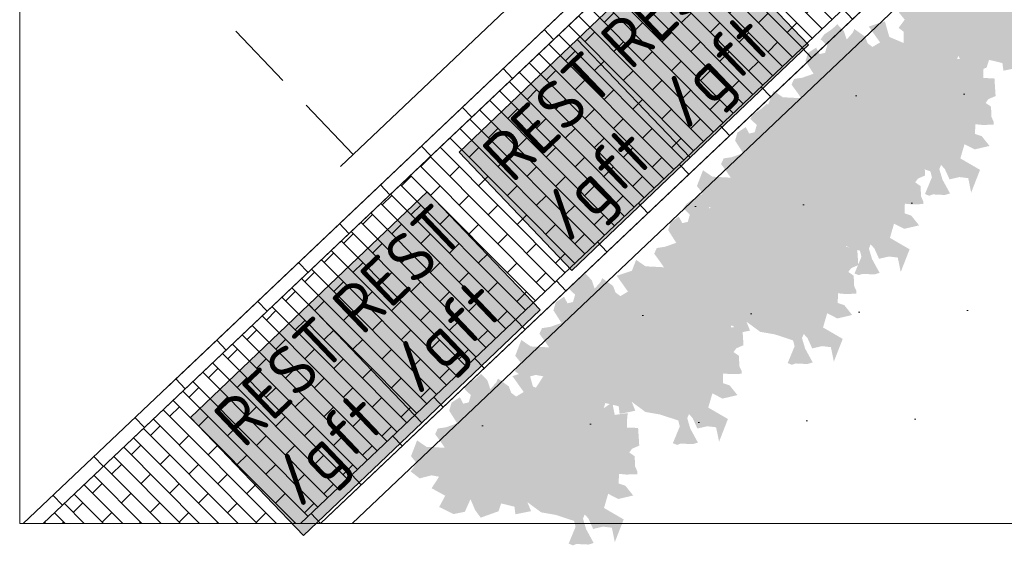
# Model space of a CAD drawing. Header units: metres. Extents: x 92403 to 95147, y 464428 to 465602.
# Tile 145 of 256: x 92665.51 to 92669.13, y 465020.1 to 465022.03. Entities that reach past the tile are written whole.
import ezdxf

# ---------------------------------------------------------------- set-up
doc = ezdxf.new("R2010")
doc.units = ezdxf.units.M
doc.linetypes.add('DASHED2', pattern=[0.375, 0.25, -0.125])
doc.linetypes.add('VH-TROTTOIRBAND', pattern=[15, 5, -2, 2, -2, 2, -2])
doc.layers.get('0').update_dxf_attribs({"linetype": 'CONTINUOUS'})
doc.layers.add('N-RO-GR-GROENSTROOK-A', color=7, linetype='CONTINUOUS', lineweight=0, true_color=0x5de817, transparency=0.7)
for name, color, linetype, lineweight in [('N-RO-IE-MEUBILAIR_MEUBILAIR_MINICONTAINER-REST', 7, 'CONTINUOUS', 0), ('N-RO-VH-DREMPEL_BESTRAAT-G', 7, 'DASHED2', 9), ('N-RO-VH-KANTOPSLUITING_OPSLUITBAND-G', 7, 'CONTINUOUS', 5), ('N-WE-VH-KANTOPSLUITING_TROTTOIRBAND-G', 7, 'VH-TROTTOIRBAND', 35), ('X-XX-AL-DETAIL-A', 7, 'CONTINUOUS', 13), ('X-XX-AL-RMB - profiel', 7, 'CONTINUOUS', 9), ('X-XX-AL-T18', 7, 'CONTINUOUS', 18)]:
    doc.layers.add(name, color=color, linetype=linetype, lineweight=lineweight)
doc.layers.add('N-RO-VH-VERHARDING_STRAATBAKSTEEN-A', color=7, linetype='CONTINUOUS', lineweight=18, true_color=0xaa7a7a)
doc.layers.add('X-XX-AL-TEKENBLAD_VIEWPORT-NP', color=7, linetype='CONTINUOUS', lineweight=18, plot=False)
doc.styles.add('NLCS-ISO-M100-T18', font='NLCS-ISO.ttf', dxfattribs={"height": 0.18})

# ---------------------------------------------------------------- blocks, each defined once
blk = doc.blocks.new('minicontainers')
at = {"true_color": 0x636466, "transparency": 33554508}
h = blk.add_hatch(color=251, dxfattribs=at)
h.dxf.hatch_style = 1
h.paths.add_polyline_path([(0.6, 0.6), (0.6, 0), (0, 0), (0, 0.6)])
at = {"flags": 128}
blk.add_lwpolyline([(0.6, 0.6), (0.6, 0), (0, 0), (0, 0.6)], close=True, dxfattribs=at)
at = {"layer": 'X-XX-AL-T18', "insert": (0.0591, 0.56), "char_height": 0.18, "attachment_point": 1, "style": 'NLCS-ISO-M100-T18'}
blk.add_mtext_dynamic_manual_height_columns('REST\\P/gft', width=0.430406, gutter_width=0.9, heights=[0], dxfattribs=at)

msp = doc.modelspace()

# ---------------------------------------------------------------- hatches: boundary and pattern name
h = msp.add_hatch()
h.set_pattern_fill('AVH-TEGEL_300X300_HALFST', color=256, scale=0.97, pattern_type=2)
h.set_pattern_definition([(0, (0, 0), (0.291, 0.1455), [0.291, -0.291]), (90, (0, 0), (-0.291, 2e-17), [])])
h.paths.add_polyline_path([(92667.895384, 465021.458169), (92668.370812, 465021.898478), (92667.873426, 465022.435536), (92667.397998, 465021.995227)], flags=9)
h.paths.add_polyline_path([(92668.440631, 465021.961937), (92668.91606, 465022.402246), (92668.418674, 465022.939304), (92667.943246, 465022.498995)], flags=9)
h.paths.add_polyline_path([(92668.880843, 465022.36963), (92669.356271, 465022.809939), (92668.858886, 465023.346997), (92668.383457, 465022.906688)], flags=9)
at = {"layer": 'N-RO-GR-GROENSTROOK-A', "transparency": 33554508}
h = msp.add_hatch(color=256, dxfattribs=at)
h.dxf.hatch_style = 1
h.paths.add_polyline_path([(92669.216888, 465021.850561), (92669.270216, 465021.841236), (92669.337436, 465021.819251), (92669.343147, 465021.79734), (92669.317736, 465021.735833), (92669.333113, 465021.729481), (92669.346799, 465021.734415), (92669.390394, 465021.732288), (92669.409724, 465021.738068), (92669.381943, 465021.788724), (92669.370383, 465021.827385), (92669.376736, 465021.842761), (92669.390559, 465021.827521), (92669.407762, 465021.789706), (92669.444023, 465021.798021), (92669.476331, 465021.794204), (92669.487181, 465021.741011), (92669.519715, 465021.824576), (92669.447533, 465021.866546), (92669.462699, 465021.918619), (92669.500137, 465021.899642), (92669.554548, 465021.912375), (92669.525872, 465021.948212), (92669.501398, 465021.956455), (92669.502347, 465021.992025), (92669.527875, 465021.989453), (92669.529944, 465021.989245), (92669.570155, 465021.99074), (92669.569759, 465022.001376), (92669.561793, 465022.018315), (92669.559957, 465022.056708), (92669.540306, 465022.070318), (92669.550289, 465022.084055), (92669.576852, 465022.095648), (92669.572604, 465022.160541), (92669.531304, 465022.161642), (92669.532075, 465022.190543), (92669.534545, 465022.214949), (92669.487062, 465022.208364), (92669.480841, 465022.238237), (92669.47949, 465022.255809), (92669.44559, 465022.232241), (92669.425544, 465022.231074), (92669.452361, 465022.252214), (92669.41766, 465022.296064), (92669.379167, 465022.304942), (92669.358616, 465022.25563), (92669.328913, 465022.321201), (92669.333385, 465022.362174), (92669.289887, 465022.368569), (92669.239154, 465022.337598), (92669.23945, 465022.290216), (92669.186763, 465022.312691), (92669.170618, 465022.370049), (92669.111613, 465022.350553), (92669.152954, 465022.292523), (92669.125217, 465022.275858), (92669.107123, 465022.289427), (92669.098144, 465022.313353), (92669.09304, 465022.316892), (92669.058605, 465022.341497), (92669.052258, 465022.327664), (92669.030541, 465022.302855), (92669.019953, 465022.334676), (92668.996165, 465022.358867), (92668.976455, 465022.341071), (92668.947865, 465022.32168), (92668.934909, 465022.303704), (92668.958999, 465022.281076), (92668.951264, 465022.254193), (92668.930864, 465022.249502), (92668.918504, 465022.273388), (92668.888075, 465022.253261), (92668.879488, 465022.223652), (92668.908924, 465022.177325), (92668.867206, 465022.162734), (92668.837455, 465022.158293), (92668.828062, 465022.137474), (92668.847625, 465022.110779), (92668.863642, 465022.08758), (92668.796153, 465022.091082), (92668.761694, 465022.114772), (92668.739351, 465022.056739), (92668.760493, 465022.030787), (92668.737858, 465022.000768), (92668.77123, 465021.975275), (92668.814416, 465021.986424), (92668.842354, 465021.981361), (92668.814975, 465021.939166), (92668.864925, 465021.91153), (92668.842766, 465021.870113), (92668.895621, 465021.844231), (92668.936916, 465021.852683), (92668.957635, 465021.898588), (92668.974768, 465021.85874), (92668.995082, 465021.830978), (92669.060696, 465021.854616), (92669.070038, 465021.883289), (92669.118851, 465021.871517), (92669.122521, 465021.843414), (92669.179754, 465021.854974), (92669.166593, 465021.88778), (92669.2169, 465021.850577)])
h = msp.add_hatch(color=256, dxfattribs=at)
h.dxf.hatch_style = 1
h.paths.add_polyline_path([(92668.733897, 465021.505418), (92668.787225, 465021.496093), (92668.854445, 465021.474108), (92668.860156, 465021.452197), (92668.834745, 465021.39069), (92668.850122, 465021.384337), (92668.863808, 465021.389272), (92668.907403, 465021.387145), (92668.926733, 465021.392925), (92668.898953, 465021.443581), (92668.887393, 465021.482241), (92668.893745, 465021.497618), (92668.907568, 465021.482378), (92668.924771, 465021.444562), (92668.961032, 465021.452877), (92668.99334, 465021.44906), (92669.00419, 465021.395868), (92669.036724, 465021.479432), (92668.964543, 465021.521403), (92668.979708, 465021.573476), (92669.017146, 465021.554499), (92669.071558, 465021.567231), (92669.042881, 465021.603068), (92669.018407, 465021.611311), (92669.019356, 465021.646882), (92669.044885, 465021.64431), (92669.046953, 465021.644101), (92669.087164, 465021.645597), (92669.086769, 465021.656233), (92669.078802, 465021.673171), (92669.076967, 465021.711564), (92669.057315, 465021.725175), (92669.067299, 465021.738912), (92669.093861, 465021.750505), (92669.089613, 465021.815397), (92669.048314, 465021.816499), (92669.049084, 465021.8454), (92669.051555, 465021.869806), (92669.004071, 465021.86322), (92668.99785, 465021.893093), (92668.996499, 465021.910665), (92668.962599, 465021.887097), (92668.942553, 465021.885931), (92668.96937, 465021.90707), (92668.934669, 465021.95092), (92668.896176, 465021.959799), (92668.875626, 465021.910487), (92668.845923, 465021.976058), (92668.850395, 465022.017031), (92668.806897, 465022.023426), (92668.756163, 465021.992455), (92668.756459, 465021.945073), (92668.703773, 465021.967548), (92668.687627, 465022.024906), (92668.628622, 465022.00541), (92668.669963, 465021.94738), (92668.642226, 465021.930714), (92668.624133, 465021.944284), (92668.615153, 465021.96821), (92668.610049, 465021.971749), (92668.575614, 465021.996354), (92668.569267, 465021.982521), (92668.547551, 465021.957712), (92668.536962, 465021.989533), (92668.513174, 465022.013723), (92668.493464, 465021.995928), (92668.464874, 465021.976537), (92668.451918, 465021.958561), (92668.476008, 465021.935933), (92668.468273, 465021.90905), (92668.447873, 465021.904359), (92668.435514, 465021.928245), (92668.405085, 465021.908117), (92668.396497, 465021.878509), (92668.425933, 465021.832182), (92668.384215, 465021.817591), (92668.354464, 465021.813149), (92668.345071, 465021.79233), (92668.364634, 465021.765635), (92668.380651, 465021.742437), (92668.313162, 465021.745938), (92668.278703, 465021.769628), (92668.256361, 465021.711596), (92668.277503, 465021.685644), (92668.254868, 465021.655624), (92668.288239, 465021.630131), (92668.331425, 465021.641281), (92668.359363, 465021.636217), (92668.331984, 465021.594023), (92668.381934, 465021.566387), (92668.359775, 465021.524969), (92668.412631, 465021.499087), (92668.453926, 465021.507539), (92668.474645, 465021.553445), (92668.491777, 465021.513597), (92668.512091, 465021.485835), (92668.577705, 465021.509473), (92668.587047, 465021.538145), (92668.635861, 465021.526374), (92668.63953, 465021.498271), (92668.696764, 465021.509831), (92668.683602, 465021.542637), (92668.733909, 465021.505434)])
h = msp.add_hatch(color=256, dxfattribs=at)
h.dxf.hatch_style = 1
h.paths.add_polyline_path([(92668.475435, 465021.213736), (92668.528763, 465021.204412), (92668.595983, 465021.182427), (92668.601694, 465021.160516), (92668.576283, 465021.099009), (92668.59166, 465021.092656), (92668.605347, 465021.097591), (92668.648942, 465021.095464), (92668.668272, 465021.101243), (92668.640491, 465021.1519), (92668.628931, 465021.19056), (92668.635284, 465021.205937), (92668.649106, 465021.190696), (92668.666309, 465021.152881), (92668.702571, 465021.161196), (92668.734878, 465021.157379), (92668.745728, 465021.104187), (92668.778263, 465021.187751), (92668.706081, 465021.229722), (92668.721246, 465021.281795), (92668.758685, 465021.262817), (92668.813096, 465021.27555), (92668.784419, 465021.311387), (92668.759946, 465021.31963), (92668.760894, 465021.355201), (92668.786423, 465021.352629), (92668.788491, 465021.35242), (92668.828702, 465021.353916), (92668.828307, 465021.364552), (92668.82034, 465021.38149), (92668.818505, 465021.419883), (92668.798853, 465021.433494), (92668.808837, 465021.44723), (92668.835399, 465021.458823), (92668.831152, 465021.523716), (92668.789852, 465021.524817), (92668.790622, 465021.553719), (92668.793093, 465021.578125), (92668.74561, 465021.571539), (92668.739388, 465021.601412), (92668.738037, 465021.618984), (92668.704137, 465021.595416), (92668.684091, 465021.59425), (92668.710908, 465021.615389), (92668.676207, 465021.659239), (92668.637714, 465021.668118), (92668.617164, 465021.618805), (92668.587461, 465021.684377), (92668.591933, 465021.72535), (92668.548435, 465021.731745), (92668.497702, 465021.700774), (92668.497998, 465021.653392), (92668.445311, 465021.675867), (92668.429165, 465021.733224), (92668.37016, 465021.713728), (92668.411502, 465021.655699), (92668.383764, 465021.639033), (92668.365671, 465021.652602), (92668.356691, 465021.676529), (92668.351587, 465021.680068), (92668.317153, 465021.704673), (92668.310805, 465021.690839), (92668.289089, 465021.66603), (92668.278501, 465021.697852), (92668.254712, 465021.722042), (92668.235003, 465021.704247), (92668.206413, 465021.684856), (92668.193456, 465021.66688), (92668.217547, 465021.644251), (92668.209811, 465021.617368), (92668.189411, 465021.612678), (92668.177052, 465021.636563), (92668.146623, 465021.616436), (92668.138035, 465021.586828), (92668.167472, 465021.540501), (92668.125753, 465021.525909), (92668.096002, 465021.521468), (92668.08661, 465021.500649), (92668.106172, 465021.473954), (92668.122189, 465021.450756), (92668.0547, 465021.454257), (92668.020241, 465021.477947), (92667.997899, 465021.419914), (92668.019041, 465021.393962), (92667.996406, 465021.363943), (92668.029777, 465021.33845), (92668.072963, 465021.3496), (92668.100901, 465021.344536), (92668.073523, 465021.302342), (92668.123472, 465021.274705), (92668.101313, 465021.233288), (92668.154169, 465021.207406), (92668.195464, 465021.215858), (92668.216183, 465021.261763), (92668.233315, 465021.221915), (92668.25363, 465021.194153), (92668.319243, 465021.217792), (92668.328586, 465021.246464), (92668.377399, 465021.234693), (92668.381068, 465021.206589), (92668.438302, 465021.21815), (92668.42514, 465021.250956), (92668.475448, 465021.213753)])
h = msp.add_hatch(color=256, dxfattribs=at)
h.dxf.hatch_style = 1
h.paths.add_polyline_path([(92668.230061, 465020.884721), (92668.283389, 465020.875397), (92668.350609, 465020.853411), (92668.35632, 465020.831501), (92668.330909, 465020.769994), (92668.346286, 465020.763641), (92668.359973, 465020.768576), (92668.403568, 465020.766449), (92668.422898, 465020.772228), (92668.395117, 465020.822885), (92668.383557, 465020.861545), (92668.389909, 465020.876922), (92668.403732, 465020.861681), (92668.420935, 465020.823866), (92668.457197, 465020.832181), (92668.489504, 465020.828364), (92668.500354, 465020.775172), (92668.532888, 465020.858736), (92668.460707, 465020.900706), (92668.475872, 465020.95278), (92668.51331, 465020.933802), (92668.567722, 465020.946535), (92668.539045, 465020.982372), (92668.514571, 465020.990615), (92668.51552, 465021.026186), (92668.541049, 465021.023613), (92668.543117, 465021.023405), (92668.583328, 465021.024901), (92668.582933, 465021.035537), (92668.574966, 465021.052475), (92668.573131, 465021.090868), (92668.553479, 465021.104479), (92668.563463, 465021.118215), (92668.590025, 465021.129808), (92668.585777, 465021.194701), (92668.544478, 465021.195802), (92668.545248, 465021.224703), (92668.547719, 465021.24911), (92668.500236, 465021.242524), (92668.494014, 465021.272397), (92668.492663, 465021.289969), (92668.458763, 465021.266401), (92668.438717, 465021.265234), (92668.465534, 465021.286374), (92668.430833, 465021.330224), (92668.39234, 465021.339102), (92668.37179, 465021.28979), (92668.342087, 465021.355362), (92668.346559, 465021.396335), (92668.303061, 465021.402729), (92668.252328, 465021.371758), (92668.252623, 465021.324377), (92668.199937, 465021.346851), (92668.183791, 465021.404209), (92668.124786, 465021.384713), (92668.166127, 465021.326683), (92668.13839, 465021.310018), (92668.120297, 465021.323587), (92668.111317, 465021.347514), (92668.106213, 465021.351052), (92668.071778, 465021.375658), (92668.065431, 465021.361824), (92668.043715, 465021.337015), (92668.033127, 465021.368837), (92668.009338, 465021.393027), (92667.989628, 465021.375231), (92667.961039, 465021.35584), (92667.948082, 465021.337864), (92667.972172, 465021.315236), (92667.964437, 465021.288353), (92667.944037, 465021.283663), (92667.931678, 465021.307548), (92667.901249, 465021.287421), (92667.892661, 465021.257812), (92667.922098, 465021.211486), (92667.880379, 465021.196894), (92667.850628, 465021.192453), (92667.841235, 465021.171634), (92667.860798, 465021.144939), (92667.876815, 465021.121741), (92667.809326, 465021.125242), (92667.774867, 465021.148932), (92667.752525, 465021.090899), (92667.773667, 465021.064947), (92667.751032, 465021.034928), (92667.784403, 465021.009435), (92667.827589, 465021.020585), (92667.855527, 465021.015521), (92667.828148, 465020.973327), (92667.878098, 465020.94569), (92667.855939, 465020.904273), (92667.908795, 465020.878391), (92667.95009, 465020.886843), (92667.970809, 465020.932748), (92667.987941, 465020.8929), (92668.008255, 465020.865138), (92668.073869, 465020.888776), (92668.083212, 465020.917449), (92668.132025, 465020.905678), (92668.135694, 465020.877574), (92668.192928, 465020.889134), (92668.179766, 465020.92194), (92668.230073, 465020.884738)])
h = msp.add_hatch(color=256, dxfattribs=at)
h.dxf.hatch_style = 1
h.paths.add_polyline_path([(92667.808888, 465020.590562), (92667.862216, 465020.581237), (92667.929436, 465020.559252), (92667.935146, 465020.537341), (92667.909736, 465020.475834), (92667.925112, 465020.469481), (92667.938799, 465020.474416), (92667.982394, 465020.472289), (92668.001724, 465020.478069), (92667.973943, 465020.528725), (92667.962383, 465020.567385), (92667.968736, 465020.582762), (92667.982559, 465020.567522), (92667.999762, 465020.529706), (92668.036023, 465020.538021), (92668.068331, 465020.534204), (92668.079181, 465020.481012), (92668.111715, 465020.564576), (92668.039533, 465020.606547), (92668.054699, 465020.65862), (92668.092137, 465020.639643), (92668.146548, 465020.652375), (92668.117872, 465020.688212), (92668.093398, 465020.696455), (92668.094347, 465020.732026), (92668.119875, 465020.729454), (92668.121944, 465020.729245), (92668.162155, 465020.730741), (92668.161759, 465020.741377), (92668.153793, 465020.758315), (92668.151957, 465020.796708), (92668.132305, 465020.810319), (92668.142289, 465020.824056), (92668.168852, 465020.835649), (92668.164604, 465020.900541), (92668.123304, 465020.901643), (92668.124075, 465020.930544), (92668.126545, 465020.95495), (92668.079062, 465020.948364), (92668.072841, 465020.978237), (92668.07149, 465020.995809), (92668.03759, 465020.972241), (92668.017544, 465020.971075), (92668.044361, 465020.992214), (92668.00966, 465021.036064), (92667.971167, 465021.044943), (92667.950616, 465020.995631), (92667.920913, 465021.061202), (92667.925385, 465021.102175), (92667.881887, 465021.10857), (92667.831154, 465021.077599), (92667.83145, 465021.030217), (92667.778763, 465021.052692), (92667.762618, 465021.11005), (92667.703613, 465021.090554), (92667.744954, 465021.032524), (92667.717217, 465021.015858), (92667.699123, 465021.029428), (92667.690144, 465021.053354), (92667.68504, 465021.056893), (92667.650605, 465021.081498), (92667.644258, 465021.067665), (92667.622541, 465021.042855), (92667.611953, 465021.074677), (92667.588165, 465021.098867), (92667.568455, 465021.081072), (92667.539865, 465021.061681), (92667.526909, 465021.043705), (92667.550999, 465021.021077), (92667.543264, 465020.994193), (92667.522864, 465020.989503), (92667.510504, 465021.013389), (92667.480075, 465020.993261), (92667.471488, 465020.963653), (92667.500924, 465020.917326), (92667.459206, 465020.902735), (92667.429455, 465020.898293), (92667.420062, 465020.877474), (92667.439625, 465020.850779), (92667.455642, 465020.827581), (92667.388153, 465020.831082), (92667.353694, 465020.854772), (92667.331351, 465020.79674), (92667.352493, 465020.770788), (92667.329858, 465020.740768), (92667.36323, 465020.715275), (92667.406416, 465020.726425), (92667.434353, 465020.721361), (92667.406975, 465020.679167), (92667.456925, 465020.651531), (92667.434766, 465020.610113), (92667.487621, 465020.584231), (92667.528916, 465020.592683), (92667.549635, 465020.638589), (92667.566768, 465020.598741), (92667.587082, 465020.570978), (92667.652696, 465020.594617), (92667.662038, 465020.623289), (92667.710851, 465020.611518), (92667.714521, 465020.583414), (92667.771754, 465020.594975), (92667.758593, 465020.627781), (92667.8089, 465020.590578)])
h = msp.add_hatch(color=256, dxfattribs=at)
h.dxf.hatch_style = 1
h.paths.add_polyline_path([(92667.426406, 465020.221928), (92667.479734, 465020.212604), (92667.546954, 465020.190619), (92667.552665, 465020.168708), (92667.527254, 465020.107201), (92667.542631, 465020.100848), (92667.556318, 465020.105783), (92667.599913, 465020.103656), (92667.619243, 465020.109435), (92667.591462, 465020.160092), (92667.579902, 465020.198752), (92667.586255, 465020.214129), (92667.600077, 465020.198888), (92667.61728, 465020.161073), (92667.653542, 465020.169388), (92667.685849, 465020.165571), (92667.696699, 465020.112379), (92667.729234, 465020.195943), (92667.657052, 465020.237914), (92667.672217, 465020.289987), (92667.709655, 465020.271009), (92667.764067, 465020.283742), (92667.73539, 465020.319579), (92667.710916, 465020.327822), (92667.711865, 465020.363393), (92667.737394, 465020.360821), (92667.739462, 465020.360612), (92667.779673, 465020.362108), (92667.779278, 465020.372744), (92667.771311, 465020.389682), (92667.769476, 465020.428075), (92667.749824, 465020.441686), (92667.759808, 465020.455422), (92667.78637, 465020.467016), (92667.782123, 465020.531908), (92667.740823, 465020.53301), (92667.741593, 465020.561911), (92667.744064, 465020.586317), (92667.696581, 465020.579731), (92667.690359, 465020.609604), (92667.689008, 465020.627176), (92667.655108, 465020.603608), (92667.635062, 465020.602442), (92667.661879, 465020.623581), (92667.627178, 465020.667431), (92667.588685, 465020.67631), (92667.568135, 465020.626997), (92667.538432, 465020.692569), (92667.542904, 465020.733542), (92667.499406, 465020.739937), (92667.448673, 465020.708966), (92667.448969, 465020.661584), (92667.396282, 465020.684059), (92667.380136, 465020.741416), (92667.321131, 465020.721921), (92667.362473, 465020.663891), (92667.334735, 465020.647225), (92667.316642, 465020.660794), (92667.307662, 465020.684721), (92667.302558, 465020.68826), (92667.268124, 465020.712865), (92667.261776, 465020.699031), (92667.24006, 465020.674222), (92667.229472, 465020.706044), (92667.205683, 465020.730234), (92667.185973, 465020.712439), (92667.157384, 465020.693048), (92667.144427, 465020.675072), (92667.168517, 465020.652444), (92667.160782, 465020.62556), (92667.140382, 465020.62087), (92667.128023, 465020.644755), (92667.097594, 465020.624628), (92667.089006, 465020.59502), (92667.118443, 465020.548693), (92667.076724, 465020.534101), (92667.046973, 465020.52966), (92667.03758, 465020.508841), (92667.057143, 465020.482146), (92667.07316, 465020.458948), (92667.005671, 465020.462449), (92666.971212, 465020.486139), (92666.94887, 465020.428107), (92666.970012, 465020.402154), (92666.947377, 465020.372135), (92666.980748, 465020.346642), (92667.023934, 465020.357792), (92667.051872, 465020.352728), (92667.024494, 465020.310534), (92667.074443, 465020.282897), (92667.052284, 465020.24148), (92667.10514, 465020.215598), (92667.146435, 465020.22405), (92667.167154, 465020.269955), (92667.184286, 465020.230107), (92667.204601, 465020.202345), (92667.270214, 465020.225984), (92667.279557, 465020.254656), (92667.32837, 465020.242885), (92667.332039, 465020.214781), (92667.389273, 465020.226342), (92667.376111, 465020.259148), (92667.426418, 465020.221945)])
at = {"layer": 'N-RO-VH-VERHARDING_STRAATBAKSTEEN-A', "ltscale": 0.1, "true_color": 0x97695e}
h = msp.add_hatch(dxfattribs=at)
h.set_pattern_fill('WF-HALFSTEENS', color=35, angle=44.871966)
h.set_pattern_definition([(134.8719655, (94117.54933, 464658.43793), (-0.0354342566, -0.035276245), []), (44.8719655, (94117.54933, 464658.43793), (-0.0351182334, 0.106144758), [0.05, -0.05])])
h.paths.add_polyline_path([(92666.543971, 465020.180953), (92670.336671, 465023.78011), (92669.875288, 465024.238362), (92665.599693, 465020.180953)])
at = {"layer": 'X-XX-AL-DETAIL-A', "true_color": 0x794e4e}
h = msp.add_hatch(dxfattribs=at)
h.set_pattern_fill('DF-HALFSTEENS', color=27, angle=133.5)
h.set_pattern_definition([(133.5, (92669.87438, 465024.2375), (-0.2175656, 0.0789078), [0.069, -0.069]), (223.5, (92669.87438, 465024.2375), (0.0474965, -0.0500508), [])])
h.paths.add_polyline_path([(92665.525935, 465020.180953), (92665.599693, 465020.180953), (92666.120807, 465020.675473), (92669.874381, 465024.237502), (92669.84087, 465024.274631)])
h = msp.add_hatch(dxfattribs=at)
h.set_pattern_fill('DF-HALFSTEENS', color=27, angle=133.5)
h.set_pattern_definition([(133.5, (92670.37018, 465023.74298), (-0.2175656, 0.0789078), [0.069, -0.069]), (223.5, (92670.37018, 465023.74298), (0.0474965, -0.0500508), [])])
h.paths.add_polyline_path([(92666.543971, 465020.180953), (92666.616608, 465020.180953), (92670.370182, 465023.742981), (92670.336671, 465023.78011)])
at = {"layer": 'X-XX-AL-RMB - profiel', "true_color": 0x1a4a17, "transparency": 33554687}
h = msp.add_hatch(dxfattribs=at)
h.set_pattern_fill('AGR-GRAS_SPORTVELD', color=99, scale=0.5, angle=0.871966, pattern_type=2)
h.set_pattern_definition([(0.87196551, (7099.325, -1349.3215), (0.19237484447, 0.39984887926), [0, -0.396875])])
h.paths.add_polyline_path([(92671.555451, 465022.44778), (92670.368793, 465023.631374), (92666.732877, 465020.180953), (92669.315043, 465020.180953), (92670.389296, 465021.191773)])

# ---------------------------------------------------------------- linework, layer by layer
at = {"layer": 'N-RO-VH-DREMPEL_BESTRAAT-G', "flags": 128}
msp.add_lwpolyline([(92666.736792, 465021.535549), (92665.546242, 465022.790031)], dxfattribs=at)
at = {"layer": 'N-RO-VH-KANTOPSLUITING_OPSLUITBAND-G', "flags": 128}
for points in [[(92670.370182, 465023.742981), (92666.642873, 465020.205829), (92666.616608, 465020.180953)], [(92670.368793, 465023.631374), (92666.732877, 465020.180953)]]:
    msp.add_lwpolyline(points, dxfattribs=at)
at = {"layer": 'N-RO-VH-VERHARDING_STRAATBAKSTEEN-A', "color": 25, "ltscale": 0.1, "true_color": 0x955f5f, "flags": 128}
for points in [[(92666.04817, 465020.675473), (92669.84087, 465024.274631)], [(92665.599693, 465020.180953), (92669.875288, 465024.238362)], [(92666.543971, 465020.180953), (92670.336671, 465023.78011)], [(92666.616608, 465020.180953), (92670.371089, 465023.743841)]]:
    msp.add_lwpolyline(points, dxfattribs=at)
at = {"layer": 'N-WE-VH-KANTOPSLUITING_TROTTOIRBAND-G', "lineweight": 15, "flags": 128}
for points in [[(92672.736755, 465028.099497), (92672.406172, 465027.547873, -0.06818273), (92670.282883, 465024.900885), (92666.023348, 465020.85866), (92665.513128, 465020.375421)], [(92665.525935, 465020.180953), (92666.126602, 465020.749855), (92670.386068, 465024.792014, 0.06818273), (92672.534837, 465027.470766), (92672.911629, 465028.099497)]]:
    msp.add_lwpolyline(points, format="xyb", dxfattribs=at)
at = {"layer": 'X-XX-AL-TEKENBLAD_VIEWPORT-NP'}
msp.add_lwpolyline([(92675.563805, 465028.099497), (92665.513112, 465028.099497), (92665.513128, 465020.180953), (92675.563805, 465020.180953)], close=True, dxfattribs=at)

# ---------------------------------------------------------------- block references
at = {"layer": 'N-RO-IE-MEUBILAIR_MEUBILAIR_MINICONTAINER-REST', "color": 0, "rotation": 43.67567848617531}
for p in [(92667.973463, 465021.524658), (92667.539507, 465021.110313), (92666.98847, 465020.550855), (92666.554514, 465020.13651)]:
    msp.add_blockref('minicontainers', p, dxfattribs=at)

doc.saveas('drawing.dxf')
